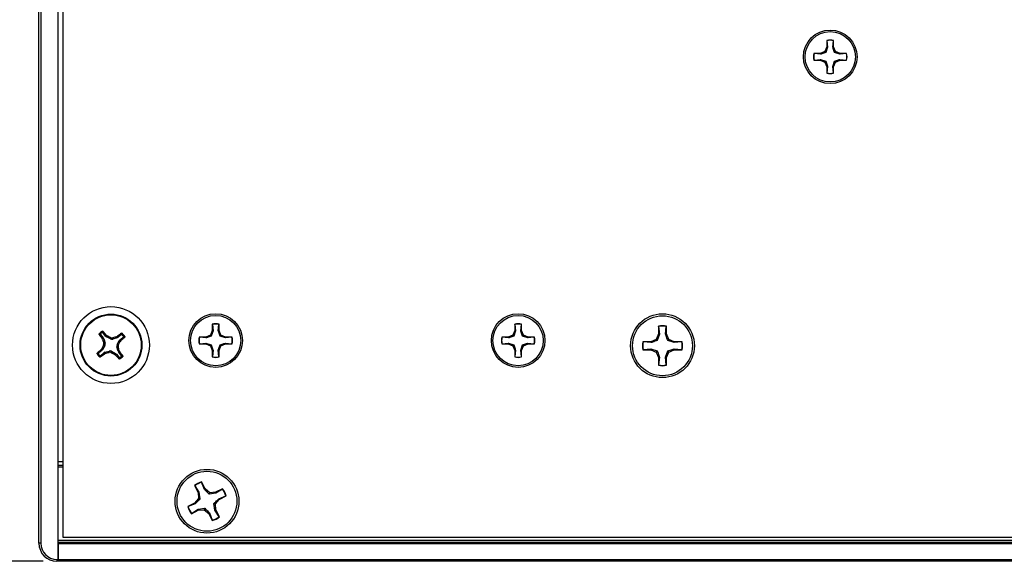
# Paper-space layout 'P3m-C' of a CAD drawing. Header units: inches. Extents: x 0.3 to 33.8, y 0.2 to 21.7.
# Tile 3 of 24: x 2.8 to 5.4, y 6.9 to 8.3. Entities that reach past the tile are written whole.
import ezdxf

# ---------------------------------------------------------------- set-up
doc = ezdxf.new("R2010")
doc.units = ezdxf.units.IN
doc.header["$MEASUREMENT"] = 0
doc.layers.add('BORDERS', color=7, linetype='Continuous')
doc.styles.add('SLDTEXTSTYLE0', font='TXT', dxfattribs={"width": 0.75})
doc.dimstyles.new('SLDDIMSTYLE8', dxfattribs={"dimtxt": 0.137795, "dimasz": 0.14, "dimexe": 0, "dimexo": 0.0625, "dimgap": 0.034449, "dimtad": 1, "dimdec": 3, "dimlfac": 2, "dimrnd": 1e-09, "dimzin": 4, "dimdsep": 46, "dimtxsty": 'SLDTEXTSTYLE0', "dimblk1": 'CLOSED', "dimblk2": 'CLOSED', "dimsah": 1, "dimcen": 0.09, "dimadec": 0, "dimazin": 1, "dimtfac": 1, "dimtdec": 3, "dimtofl": 0, "dimtmove": 0, "dimatfit": 3, "dimldrblk": 'CLOSED', "dimfxl": 0, "dimfrac": 2, "dimtolj": 1, "dimtzin": 12, "dimarcsym": 0})

# ---------------------------------------------------------------- blocks, each defined once
blk = doc.blocks.new('_Closed')
at = {"color": 0, "linetype": 'ByBlock', "lineweight": -2}
for p, q in [((-1, 0.166667), (0, 0)), ((-1, 0.166667), (-1, -0.166667)), ((0, 0), (-1, -0.166667)), ((0, 0), (-1, 0))]:
    blk.add_line(p, q, dxfattribs=at)
blk = doc.blocks.new('_D_37')
at = {"layer": 'BORDERS'}
for p, q in [((2.8634, 9.4865), (2.0811, 9.4865)), ((2.1204, 9.4865), (2.1204, 6.8615)), ((1.6955, 8.4476), (1.6955, 8.4896)), ((1.6955, 8.4896), (1.9143, 8.4896)), ((1.9143, 8.4896), (1.9143, 8.4476)), ((1.6955, 8.1422), (1.6955, 8.1002)), ((1.9143, 8.1002), (1.9143, 8.1422)), ((1.6955, 8.1002), (1.9143, 8.1002)), ((2.8634, 6.8615), (2.0811, 6.8615))]:
    blk.add_line(p, q, dxfattribs=at)
at = {"layer": 'BORDERS', "xscale": 0.14, "yscale": 0.14}
for p, rotation in [((2.1204, 9.4865, 0.9375), 90.0000000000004), ((2.1204, 6.8615, 0.9375), 270.0000000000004)]:
    blk.add_blockref('_Closed', p, dxfattribs=dict(at, rotation=rotation))
at = {"layer": 'BORDERS', "char_height": 0.1378, "attachment_point": 1, "rotation": 90, "style": 'SLDTEXTSTYLE0'}
for s, insert in [('5.250', (1.9428, 8.0658)), ('133', (1.7366, 8.1422))]:
    blk.add_mtext(s, dxfattribs=dict(at, insert=insert))

psp = doc.layouts.new('P3m-C')

# ---------------------------------------------------------------- linework, layer by layer
at = {"color": 7, "linetype": 'Continuous', "lineweight": 25}
for p, q in [((2.90277, 6.86653), (2.90277, 9.48153)), ((2.85277, 6.9084), (2.85277, 9.43965)), ((2.85777, 9.43965), (2.85777, 6.9084)), ((2.91527, 9.42403), (2.91527, 6.92403)), ((4.90408, 8.21681), (4.90408, 8.19979)), ((4.9044, 8.21621), (4.90408, 8.21681)), ((4.9044, 8.21621), (4.90609, 8.19939)), ((4.91953, 8.19939), (4.92122, 8.21621)), ((4.92122, 8.21621), (4.92154, 8.21681)), ((4.92154, 8.19979), (4.92154, 8.21681)), ((4.88705, 8.18276), (4.87003, 8.18276)), ((4.87062, 8.18244), (4.87003, 8.18276)), ((4.88745, 8.18075), (4.87062, 8.18244)), ((4.89909, 8.18775), (4.88705, 8.18276)), ((4.88745, 8.18075), (4.88705, 8.18276)), ((4.90408, 8.19979), (4.89909, 8.18775)), ((4.90141, 8.18543), (4.89909, 8.18775)), ((4.90609, 8.19939), (4.90141, 8.18543)), ((4.90609, 8.19939), (4.90408, 8.19979)), ((4.91953, 8.19939), (4.92154, 8.19979)), ((4.92653, 8.18775), (4.92154, 8.19979)), ((4.92421, 8.18543), (4.92653, 8.18775)), ((4.93817, 8.18075), (4.92421, 8.18543)), ((4.93857, 8.18276), (4.92653, 8.18775)), ((4.93817, 8.18075), (4.93857, 8.18276)), ((4.955, 8.18244), (4.93817, 8.18075)), ((4.9556, 8.18276), (4.93857, 8.18276)), ((4.955, 8.18244), (4.9556, 8.18276)), ((4.87062, 8.16561), (4.87003, 8.16529)), ((4.87003, 8.16529), (4.88705, 8.16529)), ((4.87062, 8.16561), (4.88745, 8.1673)), ((4.88745, 8.1673), (4.88705, 8.16529)), ((4.88705, 8.16529), (4.89909, 8.16031)), ((4.88745, 8.1673), (4.90141, 8.16262)), ((4.90141, 8.16262), (4.89909, 8.16031)), ((4.89909, 8.16031), (4.90408, 8.14827)), ((4.91953, 8.14867), (4.92421, 8.16262)), ((4.92154, 8.14827), (4.92653, 8.16031)), ((4.92421, 8.16262), (4.92653, 8.16031)), ((4.92653, 8.16031), (4.93857, 8.16529)), ((4.93817, 8.1673), (4.955, 8.16561)), ((4.93817, 8.1673), (4.93857, 8.16529)), ((4.93857, 8.16529), (4.9556, 8.16529)), ((4.955, 8.16561), (4.9556, 8.16529)), ((4.90609, 8.14867), (4.90408, 8.14827)), ((4.90408, 8.14827), (4.90408, 8.13124)), ((4.9044, 8.13184), (4.90408, 8.13124)), ((4.90609, 8.14867), (4.9044, 8.13184)), ((4.92122, 8.13184), (4.91953, 8.14867)), ((4.91953, 8.14867), (4.92154, 8.14827)), ((4.92122, 8.13184), (4.92154, 8.13124)), ((4.92154, 8.13124), (4.92154, 8.14827)), ((3.30418, 7.4616), (3.29919, 7.44956)), ((3.30619, 7.4612), (3.30151, 7.44724)), ((3.30418, 7.47862), (3.30418, 7.4616)), ((3.3045, 7.47803), (3.30418, 7.47862)), ((3.30619, 7.4612), (3.30418, 7.4616)), ((3.3045, 7.47803), (3.30619, 7.4612)), ((3.31963, 7.4612), (3.32132, 7.47803)), ((3.31963, 7.4612), (3.32164, 7.4616)), ((3.32132, 7.47803), (3.32164, 7.47862)), ((3.32164, 7.4616), (3.32164, 7.47862)), ((3.32663, 7.44956), (3.32164, 7.4616)), ((4.09158, 7.4616), (4.08659, 7.44956)), ((4.09359, 7.4612), (4.08891, 7.44724)), ((4.09158, 7.47862), (4.09158, 7.4616)), ((4.0919, 7.47803), (4.09158, 7.47862)), ((4.09359, 7.4612), (4.09158, 7.4616)), ((4.0919, 7.47803), (4.09359, 7.4612)), ((4.10703, 7.4612), (4.10872, 7.47803)), ((4.10703, 7.4612), (4.10904, 7.4616)), ((4.10872, 7.47803), (4.10904, 7.47862)), ((4.10904, 7.4616), (4.10904, 7.47862)), ((4.11403, 7.44956), (4.10904, 7.4616)), ((4.46572, 7.47333), (4.46572, 7.45305)), ((4.46611, 7.47262), (4.46572, 7.47333)), ((4.46611, 7.47262), (4.46812, 7.45258)), ((4.48413, 7.45258), (4.48614, 7.47262)), ((4.48614, 7.47262), (4.48652, 7.47333)), ((4.48652, 7.45305), (4.48652, 7.47333)), ((3.01273, 7.45164), (3.02004, 7.44263)), ((3.01737, 7.44122), (3.02004, 7.44263)), ((3.01871, 7.4385), (3.01737, 7.44122)), ((3.02146, 7.43994), (3.01871, 7.4385)), ((3.02624, 7.44766), (3.01892, 7.45667)), ((3.02146, 7.43994), (3.02482, 7.42863)), ((3.02624, 7.44766), (3.02816, 7.44998)), ((3.02816, 7.44998), (3.03055, 7.4481)), ((3.03055, 7.4481), (3.02857, 7.44572)), ((3.03895, 7.4401), (3.02857, 7.44572)), ((3.03895, 7.4401), (3.03931, 7.44354)), ((3.04523, 7.44292), (3.04487, 7.43948)), ((3.05619, 7.44284), (3.04487, 7.43948)), ((3.05474, 7.44558), (3.05747, 7.44693)), ((3.05619, 7.44284), (3.05474, 7.44558)), ((3.05634, 7.42535), (3.06196, 7.43573)), ((3.05747, 7.44693), (3.05887, 7.44426)), ((3.06789, 7.45157), (3.05887, 7.44426)), ((3.06435, 7.43375), (3.06196, 7.43573)), ((3.0639, 7.43806), (3.07292, 7.44538)), ((3.0639, 7.43806), (3.06623, 7.43613)), ((3.06623, 7.43613), (3.06435, 7.43375)), ((3.28715, 7.44457), (3.27012, 7.44457)), ((3.27072, 7.44425), (3.27012, 7.44457)), ((3.28755, 7.44256), (3.27072, 7.44425)), ((3.29919, 7.44956), (3.28715, 7.44457)), ((3.28755, 7.44256), (3.28715, 7.44457)), ((3.30151, 7.44724), (3.29919, 7.44956)), ((3.32431, 7.44724), (3.32663, 7.44956)), ((3.33827, 7.44256), (3.32431, 7.44724)), ((3.33867, 7.44457), (3.32663, 7.44956)), ((3.33827, 7.44256), (3.33867, 7.44457)), ((3.3551, 7.44425), (3.33827, 7.44256)), ((3.35569, 7.44457), (3.33867, 7.44457)), ((3.3551, 7.44425), (3.35569, 7.44457)), ((4.07455, 7.44457), (4.05753, 7.44457)), ((4.05812, 7.44425), (4.05753, 7.44457)), ((4.07495, 7.44256), (4.05812, 7.44425)), ((4.08659, 7.44956), (4.07455, 7.44457)), ((4.07495, 7.44256), (4.07455, 7.44457)), ((4.08891, 7.44724), (4.08659, 7.44956)), ((4.11171, 7.44724), (4.11403, 7.44956)), ((4.12567, 7.44256), (4.11171, 7.44724)), ((4.12607, 7.44457), (4.11403, 7.44956)), ((4.12567, 7.44256), (4.12607, 7.44457)), ((4.1425, 7.44425), (4.12567, 7.44256)), ((4.1431, 7.44457), (4.12607, 7.44457)), ((4.1425, 7.44425), (4.1431, 7.44457)), ((4.45978, 7.43872), (4.44545, 7.43278)), ((4.46572, 7.45305), (4.45978, 7.43872)), ((4.46254, 7.43596), (4.45978, 7.43872)), ((4.46812, 7.45258), (4.46254, 7.43596)), ((4.46812, 7.45258), (4.46572, 7.45305)), ((4.48413, 7.45258), (4.48652, 7.45305)), ((4.49246, 7.43872), (4.48652, 7.45305)), ((4.4897, 7.43596), (4.49246, 7.43872)), ((4.50632, 7.43038), (4.4897, 7.43596)), ((4.5068, 7.43278), (4.49246, 7.43872)), ((3.01664, 7.40999), (3.00763, 7.40268)), ((3.01432, 7.41192), (3.01619, 7.41431)), ((3.01664, 7.40999), (3.01432, 7.41192)), ((3.01619, 7.41431), (3.01858, 7.41233)), ((3.0242, 7.42271), (3.01858, 7.41233)), ((3.0242, 7.42271), (3.02076, 7.42306)), ((3.02138, 7.42899), (3.02482, 7.42863)), ((3.02435, 7.40521), (3.03567, 7.40857)), ((3.03531, 7.40513), (3.03567, 7.40857)), ((3.04159, 7.40796), (3.04123, 7.40451)), ((3.04159, 7.40796), (3.05197, 7.40233)), ((3.05917, 7.41906), (3.05572, 7.41942)), ((3.05909, 7.40811), (3.05572, 7.41942)), ((3.05634, 7.42535), (3.05978, 7.42499)), ((3.05909, 7.40811), (3.06183, 7.40956)), ((3.06183, 7.40956), (3.06317, 7.40683)), ((3.27072, 7.42743), (3.27012, 7.4271)), ((3.27012, 7.4271), (3.28715, 7.4271)), ((3.27072, 7.42743), (3.28755, 7.42911)), ((3.28755, 7.42911), (3.28715, 7.4271)), ((3.28715, 7.4271), (3.29919, 7.42212)), ((3.28755, 7.42911), (3.30151, 7.42443)), ((3.30151, 7.42443), (3.29919, 7.42212)), ((3.29919, 7.42212), (3.30418, 7.41008)), ((3.30619, 7.41048), (3.30418, 7.41008)), ((3.30418, 7.41008), (3.30418, 7.39305)), ((3.30619, 7.41048), (3.3045, 7.39365)), ((3.31963, 7.41048), (3.32431, 7.42443)), ((3.32132, 7.39365), (3.31963, 7.41048)), ((3.31963, 7.41048), (3.32164, 7.41008)), ((3.32164, 7.41008), (3.32663, 7.42212)), ((3.32164, 7.39305), (3.32164, 7.41008)), ((3.32431, 7.42443), (3.32663, 7.42212)), ((3.32663, 7.42212), (3.33867, 7.4271)), ((3.33827, 7.42911), (3.3551, 7.42743)), ((3.33827, 7.42911), (3.33867, 7.4271)), ((3.33867, 7.4271), (3.35569, 7.4271)), ((3.3551, 7.42743), (3.35569, 7.4271)), ((4.05812, 7.42743), (4.05753, 7.4271)), ((4.05753, 7.4271), (4.07455, 7.4271)), ((4.05812, 7.42743), (4.07495, 7.42911)), ((4.07495, 7.42911), (4.07455, 7.4271)), ((4.07455, 7.4271), (4.08659, 7.42212)), ((4.07495, 7.42911), (4.08891, 7.42443)), ((4.08891, 7.42443), (4.08659, 7.42212)), ((4.08659, 7.42212), (4.09158, 7.41008)), ((4.09359, 7.41048), (4.09158, 7.41008)), ((4.09158, 7.41008), (4.09158, 7.39305)), ((4.09359, 7.41048), (4.0919, 7.39365)), ((4.10703, 7.41048), (4.11171, 7.42443)), ((4.10872, 7.39365), (4.10703, 7.41048)), ((4.10703, 7.41048), (4.10904, 7.41008)), ((4.10904, 7.41008), (4.11403, 7.42212)), ((4.10904, 7.39305), (4.10904, 7.41008)), ((4.11171, 7.42443), (4.11403, 7.42212)), ((4.11403, 7.42212), (4.12607, 7.4271)), ((4.12567, 7.42911), (4.1425, 7.42743)), ((4.12567, 7.42911), (4.12607, 7.4271)), ((4.12607, 7.4271), (4.1431, 7.4271)), ((4.1425, 7.42743), (4.1431, 7.4271)), ((4.44545, 7.43278), (4.42517, 7.43278)), ((4.42588, 7.43239), (4.42517, 7.43278)), ((4.42588, 7.41236), (4.42517, 7.41198)), ((4.42517, 7.41198), (4.44545, 7.41198)), ((4.44592, 7.43038), (4.42588, 7.43239)), ((4.42588, 7.41236), (4.44592, 7.41437)), ((4.44592, 7.43038), (4.44545, 7.43278)), ((4.44592, 7.41437), (4.44545, 7.41198)), ((4.44545, 7.41198), (4.45978, 7.40604)), ((4.44592, 7.41437), (4.46254, 7.4088)), ((4.46254, 7.4088), (4.45978, 7.40604)), ((4.48413, 7.39218), (4.4897, 7.4088)), ((4.4897, 7.4088), (4.49246, 7.40604)), ((4.49246, 7.40604), (4.5068, 7.41198)), ((4.50632, 7.43038), (4.5068, 7.43278)), ((4.52636, 7.43239), (4.50632, 7.43038)), ((4.50632, 7.41437), (4.52636, 7.41236)), ((4.50632, 7.41437), (4.5068, 7.41198)), ((4.52707, 7.43278), (4.5068, 7.43278)), ((4.5068, 7.41198), (4.52707, 7.41198)), ((4.52636, 7.43239), (4.52707, 7.43278)), ((4.52636, 7.41236), (4.52707, 7.41198)), ((3.01266, 7.39648), (3.02167, 7.40379)), ((3.02308, 7.40112), (3.02167, 7.40379)), ((3.0258, 7.40247), (3.02308, 7.40112)), ((3.02435, 7.40521), (3.0258, 7.40247)), ((3.04999, 7.39995), (3.05197, 7.40233)), ((3.05238, 7.39807), (3.04999, 7.39995)), ((3.05431, 7.4004), (3.05238, 7.39807)), ((3.05431, 7.4004), (3.06162, 7.39138)), ((3.06317, 7.40683), (3.0605, 7.40542)), ((3.06782, 7.39641), (3.0605, 7.40542)), ((3.3045, 7.39365), (3.30418, 7.39305)), ((3.32132, 7.39365), (3.32164, 7.39305)), ((4.0919, 7.39365), (4.09158, 7.39305)), ((4.10872, 7.39365), (4.10904, 7.39305)), ((4.45978, 7.40604), (4.46572, 7.3917)), ((4.46812, 7.39218), (4.46572, 7.3917)), ((4.46572, 7.3917), (4.46572, 7.37143)), ((4.46812, 7.39218), (4.46611, 7.37214)), ((4.48614, 7.37214), (4.48413, 7.39218)), ((4.48413, 7.39218), (4.48652, 7.3917)), ((4.48652, 7.3917), (4.49246, 7.40604)), ((4.48652, 7.37143), (4.48652, 7.3917)), ((4.46611, 7.37214), (4.46572, 7.37143)), ((4.48614, 7.37214), (4.48652, 7.37143)), ((2.90277, 7.12153), (2.91527, 7.12153)), ((2.90277, 7.11153), (2.91527, 7.11153)), ((2.91527, 7.10653), (2.90277, 7.10653)), ((3.25786, 7.05844), (3.26707, 7.04038)), ((3.25852, 7.05798), (3.25786, 7.05844)), ((3.25852, 7.05798), (3.26942, 7.04104)), ((3.27637, 7.06708), (3.27639, 7.06789)), ((3.28368, 7.04832), (3.27637, 7.06708)), ((3.2856, 7.04983), (3.27639, 7.06789)), ((3.28368, 7.04832), (3.2856, 7.04983)), ((3.2974, 7.03975), (3.2856, 7.04983)), ((3.33093, 7.05019), (3.31287, 7.04098)), ((3.33048, 7.04953), (3.31354, 7.03863)), ((3.33048, 7.04953), (3.33093, 7.05019)), ((3.26829, 7.02491), (3.25822, 7.0131)), ((3.26942, 7.04104), (3.26707, 7.04038)), ((3.26707, 7.04038), (3.26829, 7.02491)), ((3.27201, 7.0237), (3.26829, 7.02491)), ((3.26942, 7.04104), (3.27201, 7.0237)), ((3.2962, 7.03604), (3.2974, 7.03975)), ((3.31354, 7.03863), (3.2962, 7.03604)), ((3.31287, 7.04098), (3.2974, 7.03975)), ((3.31354, 7.03863), (3.31287, 7.04098)), ((3.32081, 7.02436), (3.33958, 7.03168)), ((3.32081, 7.02436), (3.32232, 7.02245)), ((3.32232, 7.02245), (3.34038, 7.03166)), ((3.33958, 7.03168), (3.34038, 7.03166)), ((3.25822, 7.0131), (3.24016, 7.00389)), ((3.24097, 7.00387), (3.24016, 7.00389)), ((3.25973, 7.01119), (3.24097, 7.00387)), ((3.25973, 7.01119), (3.25822, 7.0131)), ((3.26701, 6.99692), (3.28434, 6.99951)), ((3.28434, 6.99951), (3.28314, 6.9958)), ((3.31112, 6.99451), (3.30854, 7.01185)), ((3.30854, 7.01185), (3.31225, 7.01064)), ((3.31225, 7.01064), (3.32232, 7.02245)), ((3.31347, 6.99518), (3.31225, 7.01064)), ((3.24961, 6.98536), (3.26767, 6.99458)), ((3.25007, 6.98603), (3.24961, 6.98536)), ((3.25007, 6.98603), (3.26701, 6.99692)), ((3.26701, 6.99692), (3.26767, 6.99458)), ((3.26767, 6.99458), (3.28314, 6.9958)), ((3.28314, 6.9958), (3.29494, 6.98573)), ((3.29686, 6.98724), (3.29494, 6.98573)), ((3.29494, 6.98573), (3.30415, 6.96766)), ((3.29686, 6.98724), (3.30417, 6.96847)), ((3.31112, 6.99451), (3.31347, 6.99518)), ((3.32202, 6.97757), (3.31112, 6.99451)), ((3.32268, 6.97711), (3.31347, 6.99518)), ((3.32202, 6.97757), (3.32268, 6.97711)), ((3.30417, 6.96847), (3.30415, 6.96766)), ((2.91527, 6.92403), (10.91527, 6.92403)), ((2.85777, 6.9084), (2.85277, 6.9084)), ((2.90277, 6.91653), (10.92777, 6.91653)), ((2.90277, 6.91153), (10.92777, 6.91153)), ((10.92777, 6.90653), (2.90277, 6.90653)), ((2.90277, 6.90653), (2.90277, 6.86653)), ((2.89965, 6.86653), (2.89965, 6.86153)), ((2.89965, 6.86653), (2.90277, 6.86653)), ((2.90277, 6.86153), (2.89965, 6.86153)), ((2.90277, 6.86653), (2.90277, 6.86153)), ((2.90277, 6.86653), (10.92777, 6.86653)), ((2.90277, 6.86153), (2.90277, 6.86653)), ((10.92777, 6.86153), (2.90277, 6.86153))]:
    psp.add_line(p, q, dxfattribs=at)
for centre, radius in [((4.91281, 8.17403), 0.06975), ((4.91281, 8.17403), 0.0655), ((3.04027, 7.42403), 0.1), ((3.04027, 7.42403), 0.0805), ((3.04027, 7.42403), 0.07876), ((3.31291, 7.43584), 0.06975), ((3.31291, 7.43584), 0.0655), ((4.10031, 7.43584), 0.06975), ((4.10031, 7.43584), 0.0655), ((4.47612, 7.42238), 0.083), ((4.47612, 7.42238), 0.078), ((3.29027, 7.01778), 0.083), ((3.29027, 7.01778), 0.078)]:
    psp.add_circle(centre, radius, dxfattribs=at)
for centre, radius, start, end in [((4.91281, 8.17403), 0.04367, 78.46304, 101.53696), ((4.91281, 8.17403), 0.04302, 78.72385, 101.27615), ((4.91281, 8.17403), 0.04367, 168.46304, 191.53696), ((4.91281, 8.17403), 0.04302, 168.72385, 191.27615), ((4.91281, 8.17403), 0.04302, 348.72385, 11.27615), ((4.91281, 8.17403), 0.04367, 348.46304, 11.53696), ((4.91281, 8.17403), 0.04367, 258.46304, 281.53696), ((4.91281, 8.17403), 0.04302, 258.72385, 281.27615), ((3.04027, 7.42403), 0.04248, 121.78058, 136.33153), ((2.42552, 6.93035), 0.79574, 40.76943, 41.72326), ((3.31291, 7.43584), 0.04367, 78.46304, 101.53696), ((3.31291, 7.43584), 0.04302, 78.72385, 101.27615), ((4.10031, 7.43584), 0.04367, 78.46304, 101.53696), ((4.10031, 7.43584), 0.04302, 78.72385, 101.27615), ((4.47612, 7.42238), 0.052, 78.46304, 101.53696), ((4.47612, 7.42238), 0.05123, 78.72385, 101.27615), ((3.64999, 7.9239), 0.79574, 216.38885, 217.34269), ((3.04027, 7.42403), 0.04007, 124.8945, 133.21762), ((3.91169, 7.68343), 0.92596, 195.33804, 195.94908), ((2.60693, 6.62473), 0.92596, 62.16303, 62.77407), ((3.29967, 6.55261), 0.92596, 105.33804, 105.94908), ((3.54014, 6.8143), 0.79574, 126.38885, 127.34269), ((2.24098, 7.85737), 0.92596, 332.16303, 332.77407), ((2.5466, 8.03878), 0.79574, 310.76943, 311.72326), ((3.04027, 7.42403), 0.04007, 34.8945, 43.21762), ((3.04027, 7.42403), 0.04248, 31.78058, 46.33153), ((3.31291, 7.43584), 0.04367, 168.46304, 191.53696), ((3.31291, 7.43584), 0.04302, 168.72385, 191.27615), ((3.31291, 7.43584), 0.04302, 348.72385, 11.27615), ((3.31291, 7.43584), 0.04367, 348.46304, 11.53696), ((4.10031, 7.43584), 0.04367, 168.46304, 191.53696), ((4.10031, 7.43584), 0.04302, 168.72385, 191.27615), ((4.10031, 7.43584), 0.04302, 348.72385, 11.27615), ((4.10031, 7.43584), 0.04367, 348.46304, 11.53696), ((3.53395, 6.80927), 0.79574, 130.76943, 131.72326), ((3.83957, 6.99068), 0.92596, 152.16303, 152.77407), ((2.16885, 7.16463), 0.92596, 15.33804, 15.94908), ((4.47612, 7.42238), 0.052, 168.46304, 191.53696), ((4.47612, 7.42238), 0.05123, 168.72385, 191.27615), ((4.47612, 7.42238), 0.05123, 348.72385, 11.27615), ((4.47612, 7.42238), 0.052, 348.46304, 11.53696), ((3.04027, 7.42403), 0.04248, 211.78058, 226.33153), ((3.04027, 7.42403), 0.04007, 214.8945, 223.21762), ((2.5404, 8.03375), 0.79574, 306.38885, 307.34269), ((2.78087, 8.29545), 0.92596, 285.33804, 285.94908), ((3.47362, 8.22332), 0.92596, 242.16303, 242.77407), ((3.65502, 7.9177), 0.79574, 220.76943, 221.72326), ((3.04027, 7.42403), 0.04248, 301.78058, 316.33153), ((2.43055, 6.92415), 0.79574, 36.38885, 37.34269), ((3.04027, 7.42403), 0.04007, 304.8945, 313.21762), ((3.31291, 7.43584), 0.04367, 258.46304, 281.53696), ((3.31291, 7.43584), 0.04302, 258.72385, 281.27615), ((4.10031, 7.43584), 0.04367, 258.46304, 281.53696), ((4.10031, 7.43584), 0.04302, 258.72385, 281.27615), ((4.47612, 7.42238), 0.052, 258.46304, 281.53696), ((4.47612, 7.42238), 0.05123, 258.72385, 281.27615), ((3.29027, 7.01778), 0.052, 105.48493, 128.55885), ((3.29027, 7.01778), 0.05123, 105.74574, 128.29804), ((3.29027, 7.01778), 0.05123, 15.74574, 38.29804), ((3.29027, 7.01778), 0.052, 15.48493, 38.55885), ((3.29027, 7.01778), 0.052, 195.48493, 218.55885), ((3.29027, 7.01778), 0.05123, 195.74574, 218.29804), ((3.29027, 7.01778), 0.052, 285.48493, 308.55885), ((3.29027, 7.01778), 0.05123, 285.74574, 308.29804), ((2.89965, 6.9084), 0.04688, 180, 270), ((2.89965, 6.9084), 0.04188, 180, 270)]:
    psp.add_arc(centre, radius, start, end, dxfattribs=at)
for centre, major_axis, ratio, start_param, end_param in [((3.01392, 7.43768), (-0.00696, -0.00367), 0.994307, 2.9463327, 3.3368526), ((3.03233, 7.45263), (0.00503, 0.00606), 0.994307, 2.9463327, 3.3368526), ((3.04267, 7.44703), (0.00082, 0.00783), 0.993591, 2.7511616, 3.5320237), ((3.05393, 7.45038), (-0.00367, 0.00696), 0.994307, 2.9463327, 3.3368526), ((3.06887, 7.43196), (0.00606, -0.00503), 0.994307, 2.9463327, 3.3368526), ((3.01167, 7.41609), (-0.00606, 0.00503), 0.994307, 2.9463327, 3.3368526), ((3.01727, 7.42642), (-0.00783, 0.00082), 0.993591, 2.7511616, 3.5320237), ((3.03788, 7.40102), (-0.00082, -0.00783), 0.993591, 2.7511616, 3.5320237), ((3.06328, 7.42163), (0.00783, -0.00082), 0.993591, 2.7511616, 3.5320237), ((3.06662, 7.41037), (0.00696, 0.00367), 0.994307, 2.9463327, 3.3368526), ((3.02661, 7.39767), (0.00367, -0.00696), 0.994307, 2.9463327, 3.3368526), ((3.04821, 7.39542), (-0.00503, -0.00606), 0.994307, 2.9463327, 3.3368526)]:
    psp.add_ellipse(centre, major_axis=major_axis, ratio=ratio, start_param=start_param, end_param=end_param, dxfattribs=at)
for points, knots in [([(4.90141, 8.18543), (4.89793, 8.18422), (4.893, 8.18251), (4.88871, 8.18115), (4.88745, 8.18075)], [0, 0, 0, 0, 0.7055493, 1, 1, 1, 1]), ([(4.92421, 8.18543), (4.92301, 8.18891), (4.92129, 8.19384), (4.91993, 8.19812), (4.91953, 8.19939)], [0, 0, 0, 0, 0.7055493, 1, 1, 1, 1]), ([(4.90141, 8.16262), (4.90262, 8.15914), (4.90433, 8.15421), (4.90569, 8.14993), (4.90609, 8.14867)], [0, 0, 0, 0, 0.7055493, 1, 1, 1, 1]), ([(4.92421, 8.16262), (4.92769, 8.16383), (4.93263, 8.16554), (4.93691, 8.1669), (4.93817, 8.1673)], [0, 0, 0, 0, 0.70554926, 1, 1, 1, 1]), ([(3.01735, 7.45689), (3.01744, 7.45744), (3.01761, 7.45854), (3.0178, 7.45961), (3.0179, 7.46014)], [0, 0, 0, 0, 0.5041524, 1, 1, 1, 1]), ([(3.0179, 7.46014), (3.01802, 7.46019), (3.01825, 7.46031), (3.01865, 7.46034), (3.01903, 7.46025), (3.01929, 7.46009), (3.0194, 7.45997), (3.01943, 7.45994)], [0, 0, 0, 0, 0.22437011, 0.44841436, 0.68090265, 0.92557481, 1, 1, 1, 1]), ([(3.01943, 7.45994), (3.01934, 7.4594), (3.01916, 7.45832), (3.019, 7.45722), (3.01892, 7.45667)], [0, 0, 0, 0, 0.5053527, 1, 1, 1, 1]), ([(3.32431, 7.44724), (3.3231, 7.45072), (3.32139, 7.45565), (3.32003, 7.45994), (3.31963, 7.4612)], [0, 0, 0, 0, 0.7055493, 1, 1, 1, 1]), ([(4.11171, 7.44724), (4.11051, 7.45072), (4.10879, 7.45565), (4.10743, 7.45994), (4.10703, 7.4612)], [0, 0, 0, 0, 0.7055493, 1, 1, 1, 1]), ([(3.00942, 7.45182), (3.00935, 7.45194), (3.00922, 7.45217), (3.00918, 7.45259), (3.00928, 7.45301), (3.00946, 7.45324), (3.00954, 7.45336)], [0, 0, 0, 0, 0.2526917, 0.5055172, 0.7534417, 1, 1, 1, 1]), ([(3.01273, 7.45164), (3.01218, 7.45168), (3.01106, 7.45175), (3.00997, 7.45179), (3.00942, 7.45182)], [0, 0, 0, 0, 0.4946499, 1, 1, 1, 1]), ([(3.00954, 7.45336), (3.01008, 7.45334), (3.01117, 7.45331), (3.01227, 7.45326), (3.01283, 7.45323)], [0, 0, 0, 0, 0.4958449, 1, 1, 1, 1]), ([(3.01283, 7.45323), (3.01275, 7.45313), (3.01257, 7.45293), (3.01245, 7.45254), (3.01246, 7.45215), (3.01258, 7.45184), (3.01269, 7.45169), (3.01273, 7.45164)], [0, 0, 0, 0, 0.22554966, 0.4511533, 0.67558153, 0.89964028, 1, 1, 1, 1]), ([(3.01892, 7.45667), (3.01883, 7.45676), (3.01864, 7.45695), (3.01827, 7.4571), (3.01787, 7.45712), (3.01756, 7.45702), (3.0174, 7.45692), (3.01735, 7.45689)], [0, 0, 0, 0, 0.2255496, 0.4511532, 0.6755812, 0.89964, 1, 1, 1, 1]), ([(3.03931, 7.44354), (3.04011, 7.44321), (3.04173, 7.44255), (3.04382, 7.44257), (3.04495, 7.44285), (3.04523, 7.44292)], [0, 0, 0, 0, 0.4271588, 0.8543492, 1, 1, 1, 1]), ([(3.06789, 7.45157), (3.06792, 7.45212), (3.06799, 7.45323), (3.06804, 7.45433), (3.06806, 7.45488)], [0, 0, 0, 0, 0.4946473, 1, 1, 1, 1]), ([(3.06947, 7.45147), (3.06937, 7.45155), (3.06917, 7.45173), (3.06879, 7.45184), (3.06839, 7.45183), (3.06809, 7.45172), (3.06793, 7.45161), (3.06789, 7.45157)], [0, 0, 0, 0, 0.2255497, 0.4511533, 0.6755815, 0.8996403, 1, 1, 1, 1]), ([(3.06806, 7.45488), (3.06818, 7.45495), (3.06841, 7.45508), (3.06884, 7.45512), (3.06926, 7.45502), (3.06949, 7.45484), (3.0696, 7.45475)], [0, 0, 0, 0, 0.2526917, 0.5055172, 0.7534417, 1, 1, 1, 1]), ([(3.0696, 7.45475), (3.06959, 7.45421), (3.06955, 7.45313), (3.0695, 7.45202), (3.06947, 7.45147)], [0, 0, 0, 0, 0.4958476, 1, 1, 1, 1]), ([(3.07292, 7.44538), (3.07301, 7.44547), (3.0732, 7.44565), (3.07334, 7.44603), (3.07336, 7.44643), (3.07327, 7.44674), (3.07317, 7.4469), (3.07314, 7.44695)], [0, 0, 0, 0, 0.2255496, 0.4511532, 0.6755812, 0.89964, 1, 1, 1, 1]), ([(3.07619, 7.44487), (3.07564, 7.44496), (3.07456, 7.44514), (3.07346, 7.4453), (3.07292, 7.44538)], [0, 0, 0, 0, 0.5053527, 1, 1, 1, 1]), ([(3.07314, 7.44695), (3.07369, 7.44686), (3.07478, 7.44669), (3.07585, 7.44649), (3.07638, 7.4464)], [0, 0, 0, 0, 0.5041524, 1, 1, 1, 1]), ([(3.07638, 7.4464), (3.07644, 7.44628), (3.07656, 7.44605), (3.07658, 7.44565), (3.0765, 7.44527), (3.07634, 7.44501), (3.07621, 7.44489), (3.07619, 7.44487)], [0, 0, 0, 0, 0.2243701, 0.4484144, 0.6809027, 0.9255748, 1, 1, 1, 1]), ([(3.30151, 7.44724), (3.29803, 7.44603), (3.29309, 7.44432), (3.28881, 7.44296), (3.28755, 7.44256)], [0, 0, 0, 0, 0.7055493, 1, 1, 1, 1]), ([(4.08891, 7.44724), (4.08543, 7.44603), (4.0805, 7.44432), (4.07621, 7.44296), (4.07495, 7.44256)], [0, 0, 0, 0, 0.7055493, 1, 1, 1, 1]), ([(4.46254, 7.43596), (4.4584, 7.43452), (4.45253, 7.43248), (4.44743, 7.43086), (4.44592, 7.43038)], [0, 0, 0, 0, 0.7055493, 1, 1, 1, 1]), ([(4.4897, 7.43596), (4.48826, 7.4401), (4.48622, 7.44597), (4.4846, 7.45107), (4.48413, 7.45258)], [0, 0, 0, 0, 0.7055493, 1, 1, 1, 1]), ([(3.02076, 7.42306), (3.02109, 7.42387), (3.02175, 7.42548), (3.02172, 7.42758), (3.02145, 7.4287), (3.02138, 7.42899)], [0, 0, 0, 0, 0.4271588, 0.8543492, 1, 1, 1, 1]), ([(3.05978, 7.42499), (3.05945, 7.42418), (3.05879, 7.42257), (3.05882, 7.42047), (3.0591, 7.41935), (3.05917, 7.41906)], [0, 0, 0, 0, 0.4271588, 0.8543492, 1, 1, 1, 1]), ([(3.30151, 7.42443), (3.30271, 7.42095), (3.30443, 7.41602), (3.30579, 7.41174), (3.30619, 7.41048)], [0, 0, 0, 0, 0.70554926, 1, 1, 1, 1]), ([(3.32431, 7.42443), (3.32779, 7.42564), (3.33272, 7.42735), (3.33701, 7.42871), (3.33827, 7.42911)], [0, 0, 0, 0, 0.7055493, 1, 1, 1, 1]), ([(4.08891, 7.42443), (4.09012, 7.42095), (4.09183, 7.41602), (4.09319, 7.41174), (4.09359, 7.41048)], [0, 0, 0, 0, 0.70554926, 1, 1, 1, 1]), ([(4.11171, 7.42443), (4.11519, 7.42564), (4.12013, 7.42735), (4.12441, 7.42871), (4.12567, 7.42911)], [0, 0, 0, 0, 0.7055493, 1, 1, 1, 1]), ([(4.46254, 7.4088), (4.46398, 7.40465), (4.46602, 7.39878), (4.46764, 7.39368), (4.46812, 7.39218)], [0, 0, 0, 0, 0.7055493, 1, 1, 1, 1]), ([(4.4897, 7.4088), (4.49385, 7.41024), (4.49972, 7.41228), (4.50482, 7.41389), (4.50632, 7.41437)], [0, 0, 0, 0, 0.7055493, 1, 1, 1, 1]), ([(3.00416, 7.40165), (3.0041, 7.40177), (3.00399, 7.40201), (3.00396, 7.4024), (3.00405, 7.40278), (3.00421, 7.40304), (3.00433, 7.40316), (3.00436, 7.40319)], [0, 0, 0, 0, 0.22437011, 0.44841436, 0.68090265, 0.92557481, 1, 1, 1, 1]), ([(3.00741, 7.4011), (3.00685, 7.40119), (3.00576, 7.40137), (3.00469, 7.40156), (3.00416, 7.40165)], [0, 0, 0, 0, 0.5041524, 1, 1, 1, 1]), ([(3.00436, 7.40319), (3.0049, 7.40309), (3.00598, 7.40292), (3.00708, 7.40276), (3.00763, 7.40268)], [0, 0, 0, 0, 0.5053527, 1, 1, 1, 1]), ([(3.00763, 7.40268), (3.00753, 7.40258), (3.00735, 7.4024), (3.0072, 7.40202), (3.00718, 7.40163), (3.00727, 7.40131), (3.00737, 7.40115), (3.00741, 7.4011)], [0, 0, 0, 0, 0.2255496, 0.4511532, 0.6755812, 0.89964, 1, 1, 1, 1]), ([(3.01094, 7.3933), (3.01096, 7.39384), (3.01099, 7.39492), (3.01104, 7.39603), (3.01107, 7.39659)], [0, 0, 0, 0, 0.49584493, 1, 1, 1, 1]), ([(3.01248, 7.39318), (3.01236, 7.39311), (3.01213, 7.39297), (3.01171, 7.39294), (3.01128, 7.39303), (3.01105, 7.39321), (3.01094, 7.3933)], [0, 0, 0, 0, 0.2526917, 0.5055172, 0.7534417, 1, 1, 1, 1]), ([(3.01107, 7.39659), (3.01117, 7.3965), (3.01137, 7.39633), (3.01175, 7.39621), (3.01215, 7.39622), (3.01246, 7.39633), (3.01261, 7.39645), (3.01266, 7.39648)], [0, 0, 0, 0, 0.2255497, 0.4511533, 0.6755815, 0.8996403, 1, 1, 1, 1]), ([(3.01266, 7.39648), (3.01262, 7.39593), (3.01255, 7.39482), (3.0125, 7.39373), (3.01248, 7.39318)], [0, 0, 0, 0, 0.4946499, 1, 1, 1, 1]), ([(3.04123, 7.40451), (3.04043, 7.40484), (3.03882, 7.40551), (3.03672, 7.40548), (3.0356, 7.4052), (3.03531, 7.40513)], [0, 0, 0, 0, 0.4271588, 0.8543492, 1, 1, 1, 1]), ([(3.06111, 7.38811), (3.0612, 7.38866), (3.06138, 7.38974), (3.06154, 7.39084), (3.06162, 7.39138)], [0, 0, 0, 0, 0.5053527, 1, 1, 1, 1]), ([(3.06264, 7.38792), (3.06253, 7.38786), (3.06229, 7.38774), (3.0619, 7.38771), (3.06151, 7.3878), (3.06126, 7.38796), (3.06114, 7.38808), (3.06111, 7.38811)], [0, 0, 0, 0, 0.2243701, 0.4484144, 0.6809027, 0.9255748, 1, 1, 1, 1]), ([(3.06162, 7.39138), (3.06171, 7.39129), (3.0619, 7.3911), (3.06228, 7.39095), (3.06267, 7.39094), (3.06299, 7.39103), (3.06315, 7.39113), (3.06319, 7.39116)], [0, 0, 0, 0, 0.2255496, 0.4511532, 0.6755812, 0.89964, 1, 1, 1, 1]), ([(3.06319, 7.39116), (3.06311, 7.39061), (3.06293, 7.38952), (3.06274, 7.38845), (3.06264, 7.38792)], [0, 0, 0, 0, 0.5041524, 1, 1, 1, 1]), ([(3.06771, 7.39482), (3.0678, 7.39492), (3.06797, 7.39512), (3.06809, 7.39551), (3.06808, 7.39591), (3.06796, 7.39621), (3.06785, 7.39636), (3.06782, 7.39641)], [0, 0, 0, 0, 0.22554966, 0.4511533, 0.67558153, 0.89964028, 1, 1, 1, 1]), ([(3.071, 7.3947), (3.07046, 7.39471), (3.06937, 7.39474), (3.06827, 7.3948), (3.06771, 7.39482)], [0, 0, 0, 0, 0.4958476, 1, 1, 1, 1]), ([(3.06782, 7.39641), (3.06837, 7.39638), (3.06948, 7.3963), (3.07057, 7.39626), (3.07112, 7.39623)], [0, 0, 0, 0, 0.4946473, 1, 1, 1, 1]), ([(3.07112, 7.39623), (3.07119, 7.39612), (3.07133, 7.39588), (3.07136, 7.39546), (3.07126, 7.39504), (3.07109, 7.39481), (3.071, 7.3947)], [0, 0, 0, 0, 0.25269173, 0.50551722, 0.75344174, 1, 1, 1, 1]), ([(3.27201, 7.0237), (3.26897, 7.02054), (3.26466, 7.01605), (3.26085, 7.01229), (3.25973, 7.01119)], [0, 0, 0, 0, 0.7055493, 1, 1, 1, 1]), ([(3.2962, 7.03604), (3.29303, 7.03908), (3.28855, 7.04339), (3.28479, 7.04719), (3.28368, 7.04832)], [0, 0, 0, 0, 0.7055493, 1, 1, 1, 1]), ([(3.30854, 7.01185), (3.31157, 7.01501), (3.31588, 7.0195), (3.31969, 7.02326), (3.32081, 7.02436)], [0, 0, 0, 0, 0.7055493, 1, 1, 1, 1]), ([(3.28434, 6.99951), (3.28751, 6.99647), (3.29199, 6.99217), (3.29575, 6.98836), (3.29686, 6.98724)], [0, 0, 0, 0, 0.7055493, 1, 1, 1, 1])]:
    psp.add_open_spline(points, degree=3, knots=knots, dxfattribs=at)

# ---------------------------------------------------------------- dimensions: what is measured, and where the dimension line sits
at = {"layer": 'BORDERS'}
dim = psp.add_linear_dim(base=(2.12043, 6.86153), p1=(2.90277, 9.48653), p2=(2.90277, 6.86153), angle=90, dimstyle='SLDDIMSTYLE8', dxfattribs=at)
dim.commit()
dim.dimension.update_dxf_attribs({"geometry": '_D_37', "text_midpoint": (2.12043, 8.29493), "dimtype": 160})

doc.saveas('drawing.dxf')
